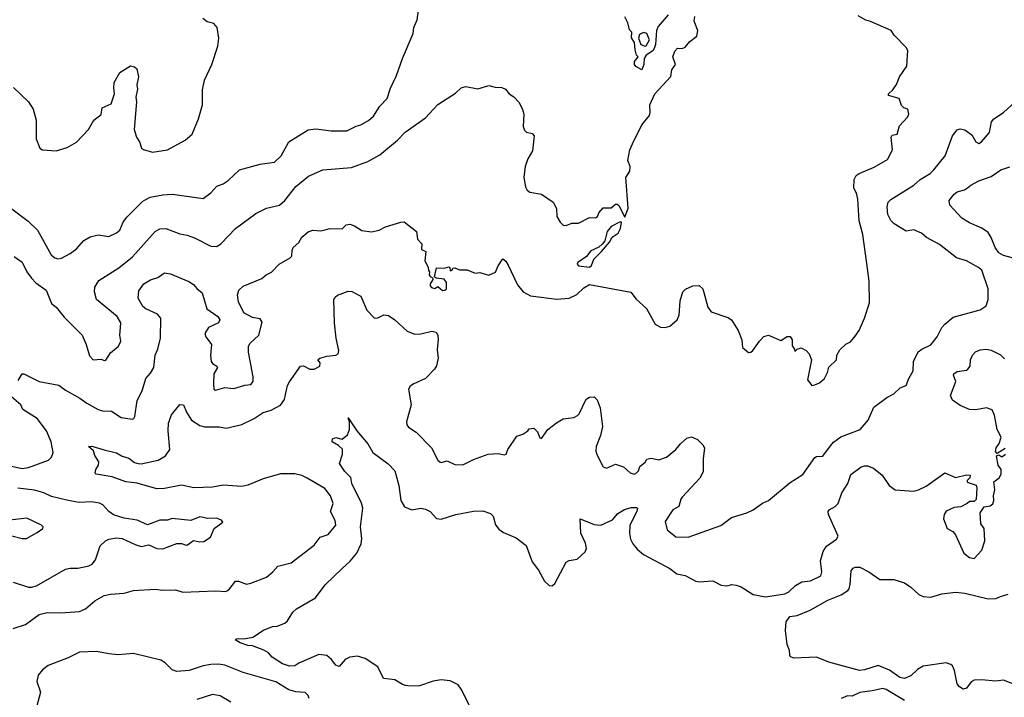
# Model space of a CAD drawing. Extents: x 1771496 to 1971148, y 471553 to 643630.
# Tile 86 of 256: x 1862558 to 1868930, y 510793 to 515175. Entities that reach past the tile are written whole.
import ezdxf

# ---------------------------------------------------------------- set-up
doc = ezdxf.new("R2010")
doc.units = 0

msp = doc.modelspace()

# ---------------------------------------------------------------- linework, layer by layer
at = {"layer": '0CON10XD'}
for points in [[(1862490, 513965), (1862612, 513872), (1862674.2, 513815), (1862762.5, 513655), (1862785, 513636), (1862805, 513629.2), (1862827.9, 513632.1), (1862885, 513664), (1862925, 513694.2), (1862973.8, 513746.2), (1863015, 513770.8), (1863065, 513784), (1863135, 513774), (1863185, 513795.8), (1863205.6, 513815), (1863228.1, 513865), (1863252.6, 513897.4), (1863355, 514001.9), (1863402.9, 514027.1), (1863485, 514042.5), (1863546.4, 514046.4), (1863745, 514018), (1863796.2, 514055), (1863835, 514098), (1863875, 514114), (1863906.7, 514135), (1863980, 514205), (1864115, 514240.6), (1864206.2, 514253.8), (1864250.6, 514295), (1864300, 514385), (1864425, 514463.3), (1864475, 514470.4), (1864574.4, 514455.6), (1864675, 514457.1), (1864735, 514487.5), (1864765, 514494.2), (1864815, 514524.2), (1864847.8, 514552.2), (1864888.9, 514615), (1864936.9, 514665), (1864957, 514733), (1864997.1, 514815), (1865035.7, 514925), (1865104, 515085), (1865110, 515125), (1865130, 515175), (1865140, 515235)], [(1862522.7, 513642.7), (1862575, 513606.9), (1862604.7, 513545), (1862633.8, 513503.8), (1862663, 513473), (1862728.8, 513425), (1862765, 513339.2), (1862795, 513315.8), (1862845, 513252), (1862962.5, 513135), (1862988.1, 513075), (1863010.2, 513000.2), (1863034.4, 512974.4), (1863085, 512979.2), (1863105, 512970.8), (1863115, 512974), (1863145, 513020), (1863197.3, 513062.7), (1863213.5, 513095), (1863205.8, 513135), (1863210.3, 513185), (1863212.1, 513215), (1863188.2, 513255), (1863055.7, 513365), (1863043.3, 513415), (1863043.9, 513446.1), (1863071.4, 513488.6), (1863199.5, 513570.5), (1863288.1, 513641.9), (1863435.8, 513805), (1863465, 513821.9), (1863505, 513825.6), (1863595, 513791.1), (1863642.6, 513782.6), (1863690, 513765), (1863795, 513710.8), (1863835, 513709.2), (1863862.1, 513727.9), (1863954.5, 513825.5), (1864087.4, 513922.6), (1864155, 513956), (1864240, 513975), (1864275, 514005.8), (1864345, 514095.8), (1864427.3, 514162.7), (1864520, 514205), (1864705, 514219.4), (1864811.9, 514258.1), (1864888.7, 514301.3), (1865004.3, 514395), (1865053, 514447), (1865185, 514541.2), (1865265, 514626), (1865378.9, 514701.1), (1865415, 514735.6), (1865445, 514742.7), (1865522.3, 514727.7), (1865595, 514750.6), (1865635, 514738.6), (1865677.7, 514737.7), (1865702.5, 514725), (1865726.2, 514696.2), (1865757, 514677), (1865790.7, 514640.7), (1865811.2, 514595), (1865820, 514565), (1865817.5, 514485), (1865825, 514460), (1865838.3, 514448.3), (1865875, 514440), (1865886.7, 514425), (1865876.4, 514326.4), (1865845.7, 514275), (1865828.9, 514225), (1865820, 514155), (1865832, 514095), (1865843.1, 514073.1), (1865860.3, 514060.3), (1865935, 514046.7), (1866010, 513995), (1866031.2, 513955), (1866035, 513902.5), (1866056.7, 513865), (1866075, 513846.7), (1866095, 513843.8), (1866131.7, 513858.3), (1866175, 513858.8), (1866245, 513896.2), (1866285, 513893.8), (1866297.3, 513902.7), (1866305.8, 513925), (1866335, 513958), (1866385, 513957.5), (1866415, 513982.5), (1866425, 513982.5), (1866435, 513972.5), (1866475, 513897.5), (1866495.5, 513955.5), (1866480, 514155), (1866506, 514195), (1866508.6, 514225), (1866493.8, 514265), (1866505.8, 514334.2), (1866525, 514372.5), (1866584.5, 514495.5), (1866634.3, 514555), (1866638.9, 514575), (1866635.8, 514625), (1866668.8, 514695), (1866773.1, 514806.9), (1866778.5, 514851.5), (1866802.2, 514885), (1866785.5, 514935), (1866798.9, 514971.1), (1866815, 514991.2), (1866845, 514990), (1866865, 514998), (1866895.6, 515035), (1866940.4, 515069.6), (1866946, 515106), (1866923.3, 515165), (1866927, 515197)], [(1866755, 515207.5), (1866689.3, 515130.7), (1866680, 515105), (1866672.5, 515015), (1866665, 514990), (1866656.4, 514973.6), (1866613.6, 514946.4), (1866600, 514925), (1866596.7, 514885), (1866585, 514850), (1866545, 514872.5), (1866537.5, 514885), (1866537.5, 514905), (1866560, 514935), (1866550, 514945), (1866540.7, 514980.7), (1866537, 515027), (1866518.3, 515058.3), (1866520, 515095), (1866505, 515110), (1866493.3, 515155), (1866473.6, 515193.6)], [(1868065, 515163.8), (1868035, 515171.2), (1867985, 515200)], [(1862517.6, 514737.6), (1862614.2, 514645), (1862645, 514596.2), (1862664.2, 514525.8), (1862664.2, 514405), (1862687.5, 514345), (1862705, 514333.3), (1862795, 514326.7), (1862865, 514348.8), (1862925, 514383.3), (1863002.5, 514465), (1863037.5, 514525), (1863085, 514562.5), (1863092.5, 514605), (1863149.3, 514630.7), (1863172.5, 514695), (1863166.7, 514735), (1863170, 514770), (1863207, 514833), (1863275, 514876.2), (1863300.7, 514870.7), (1863316.7, 514856.7), (1863326.2, 514805), (1863316.7, 514755), (1863321.2, 514725), (1863310, 514675), (1863313.8, 514645), (1863298.8, 514465), (1863313.8, 514415), (1863333.8, 514385), (1863347.5, 514345), (1863360, 514335), (1863418.3, 514318.3), (1863515, 514334), (1863630, 514395), (1863674, 514435), (1863716, 514535), (1863741.2, 514625), (1863741.7, 514721.7), (1863754.2, 514785), (1863802, 514885), (1863841.2, 515005), (1863846.7, 515055), (1863836.2, 515125), (1863815, 515151.2), (1863772.3, 515162.3), (1863743.3, 515183.3)], [(1862548, 512842), (1862575, 512885.6), (1862585, 512885.6), (1862685, 512835.5), (1862811.1, 512811.1), (1862855, 512778.6), (1862948.3, 512728.3), (1862993.3, 512695), (1863065, 512654.4), (1863095, 512644.4), (1863152.7, 512642.7), (1863215, 512601.4), (1863288.3, 512591.7), (1863297.5, 512595), (1863302.3, 512607.7), (1863317.9, 512712.1), (1863350, 512775), (1863374, 512855), (1863405, 512890), (1863425.6, 512925), (1863434.6, 513005.4), (1863451.9, 513045), (1863469.5, 513115), (1863471.4, 513245), (1863450.2, 513270.2), (1863374.1, 513304.1), (1863355, 513319.2), (1863325.6, 513375), (1863328.9, 513421.1), (1863362.6, 513467.4), (1863405, 513492.7), (1863451.3, 513508.7), (1863495, 513537.5), (1863535, 513532.5), (1863652.6, 513482.6), (1863683.1, 513463.1), (1863705.6, 513435.6), (1863738.7, 513408.7), (1863769.2, 513305), (1863841.2, 513255), (1863852.9, 513235), (1863844.4, 513215), (1863780, 513185), (1863755.5, 513145), (1863763.1, 513125), (1863798.6, 513075), (1863792.2, 513005), (1863796.9, 512965), (1863805, 512950.8), (1863833.3, 512935), (1863838.8, 512925), (1863814.4, 512885), (1863812.1, 512822.1), (1863814.2, 512785), (1863825, 512778.8), (1863885, 512796.7), (1863945, 512789.5), (1864015, 512811.2), (1864053.3, 512816.7), (1864068.1, 512835), (1864068.6, 512865), (1864038, 513025), (1864039.3, 513060.7), (1864048.3, 513081.7), (1864106.7, 513135), (1864128.3, 513218.3), (1864115, 513240), (1864065, 513248.8), (1864009.5, 513279.5), (1863975, 513350), (1863968.8, 513395), (1863976, 513425), (1864005, 513452.5), (1864125, 513502), (1864154.2, 513525.8), (1864187.9, 513542.1), (1864237.5, 513595), (1864309.2, 513635), (1864320, 513645), (1864321.4, 513685), (1864329.1, 513700.9), (1864365.5, 513734.5), (1864385, 513768.8), (1864425, 513804), (1864455, 513814.2), (1864505, 513810.6), (1864535, 513815.8), (1864565, 513824.4), (1864645, 513821.9), (1864671.7, 513848.3), (1864695, 513852), (1864725, 513842.5), (1864772.7, 513812.7), (1864835.8, 513804.2), (1864885.6, 513814.4), (1864925, 513835.8), (1865025, 513866.7), (1865047, 513867), (1865126.2, 513805), (1865133.3, 513755), (1865161.2, 513725), (1865158.3, 513688.3), (1865187.5, 513675), (1865180, 513615), (1865202.5, 513575), (1865203.6, 513553.6), (1865210, 513545), (1865207.5, 513525), (1865213.6, 513513.6), (1865230, 513505), (1865232.5, 513495), (1865214.2, 513465.8), (1865214.4, 513454.4), (1865223.5, 513443.5), (1865245, 513436.2), (1865265, 513450), (1865295, 513423.3), (1865310, 513425), (1865320, 513435), (1865320, 513475), (1865305, 513496.2), (1865253.3, 513503.3), (1865242.5, 513512.5), (1865255, 513570), (1865305, 513567.5), (1865335, 513577.5), (1865341.7, 513571.7), (1865345, 513550), (1865357.5, 513555), (1865361.7, 513568.3), (1865375, 513570), (1865405, 513557.5), (1865455, 513557.5), (1865505, 513536.7), (1865535, 513540), (1865595, 513522.5), (1865637.7, 513542.3), (1865655, 513582.5), (1865685, 513627.5), (1865705, 513612.5), (1865718.6, 513588.6), (1865779.7, 513459.7), (1865815.7, 513415.7), (1865865, 513388.8), (1866035, 513368.1), (1866115, 513373.1), (1866163.2, 513396.8), (1866209.7, 513440.3), (1866245, 513462), (1866513.6, 513413.6), (1866548.3, 513368.3), (1866615, 513306.7), (1866671.2, 513205), (1866705.9, 513185.9), (1866735, 513184), (1866765, 513192.5), (1866814.2, 513235), (1866825.6, 513265), (1866832.3, 513357.7), (1866848.8, 513415), (1866867.3, 513432.7), (1866915, 513453.8), (1866955, 513456.7), (1866980, 513435), (1867012.5, 513315), (1867032.5, 513285), (1867141.7, 513248.3), (1867163.9, 513233.9), (1867208.8, 513165), (1867231.2, 513105), (1867236.7, 513055), (1867275, 513023.3), (1867290, 513025), (1867303.9, 513036.1), (1867345, 513096.7), (1867375, 513126.2), (1867405, 513133.8), (1867485, 513100), (1867525, 513126.2), (1867545, 513126.7), (1867557.5, 513105), (1867558, 513065), (1867572.5, 513045), (1867575, 513030), (1867590, 513045), (1867615, 513052.5), (1867647.5, 513035), (1867667.5, 513015), (1867682.5, 512975), (1867656.2, 512845), (1867685, 512810), (1867705, 512813.3), (1867735, 512826.7), (1867766.1, 512853.9), (1867786.2, 512893.8), (1867795, 512927.5), (1867843.3, 512975), (1867847.5, 513005), (1867865, 513040), (1867905, 513077.5), (1867935, 513092.5), (1867965, 513127.5), (1867991.2, 513165), (1868026.2, 513245), (1868058, 513345), (1868056, 513485), (1868040.8, 513599.2), (1868014.3, 513785.7), (1867990.5, 513875), (1867983.1, 514015), (1867973.2, 514053.2), (1867955.7, 514085), (1867957.7, 514142.3), (1867972.3, 514167.7), (1867990, 514180), (1868088.9, 514221.1), (1868175, 514270), (1868205.8, 514334.2), (1868197.5, 514415), (1868205, 514427.5), (1868237.5, 514435), (1868251.7, 514488.3), (1868303.3, 514545), (1868313.3, 514565), (1868306.4, 514596.4), (1868280, 514605), (1868265, 514620), (1868250, 514665), (1868180, 514685), (1868180, 514695), (1868209.3, 514720.7), (1868233.6, 514756.4), (1868252.5, 514805), (1868300, 514875), (1868306.7, 514975), (1868295.9, 514995.9), (1868217.5, 515075), (1868197.5, 515105), (1868065, 515163.8)], [(1866605, 515003.3), (1866613, 515007), (1866633.3, 515045), (1866616.7, 515085), (1866595, 515093.3), (1866570, 515080), (1866562.5, 515055), (1866577.5, 515015), (1866605, 515003.3)], [(1863105, 512394.2), (1863185, 512374), (1863222.3, 512352.3), (1863265, 512339.4), (1863302.1, 512312.1), (1863325.7, 512305.7), (1863345, 512302.5), (1863455, 512326.5), (1863501.9, 512355), (1863528.9, 512395), (1863520, 512515), (1863522.2, 512565), (1863540.9, 512619.1), (1863594.7, 512685.3), (1863618.9, 512685), (1863637.8, 512637.8), (1863670, 512585), (1863725, 512551.1), (1863755, 512541.5), (1863852.1, 512542.1), (1863895, 512532.9), (1863995, 512556.9), (1864074.6, 512595.4), (1864133.8, 512635), (1864185, 512649.1), (1864245, 512682.2), (1864272.1, 512717.9), (1864291.4, 512808.6), (1864305, 512832.5), (1864375, 512934), (1864395, 512937.5), (1864435, 512915.7), (1864465, 512915.7), (1864500, 512935), (1864502, 512955), (1864487.5, 512975), (1864500, 512985), (1864545, 512998.8), (1864605, 513004.5), (1864619.2, 513015), (1864624.2, 513035), (1864605.9, 513115.9), (1864596, 513215), (1864591.8, 513365), (1864599.4, 513380.6), (1864615, 513393.3), (1864685, 513419.5), (1864707.6, 513417.6), (1864765, 513386.7), (1864805, 513296.2), (1864855, 513245.7), (1864875, 513247.1), (1864915, 513267.1), (1864945, 513261.4), (1864985, 513234.3), (1865065, 513160), (1865115, 513142.2), (1865155, 513142.9), (1865225, 513160), (1865253.6, 513153.6), (1865263.8, 513135), (1865266.6, 513106.6), (1865260.3, 513040.3), (1865265.8, 512985), (1865255, 512936.7), (1865242.9, 512915), (1865185, 512854.3), (1865109.1, 512820.9), (1865085.8, 512804.2), (1865073.8, 512785), (1865092.5, 512685), (1865060.8, 512575), (1865064.2, 512555), (1865075, 512538.8), (1865125, 512508), (1865222.9, 512405), (1865265, 512326.7), (1865277.5, 512315), (1865285, 512311.2), (1865325, 512321.2), (1865375, 512298), (1865425, 512296.2), (1865495, 512331.2), (1865590, 512365), (1865655, 512368.8), (1865695, 512360), (1865706.2, 512365), (1865718, 512395), (1865775, 512481.2), (1865815, 512493.8), (1865847.5, 512515), (1865855, 512530), (1865885, 512532.5), (1865908.8, 512508.8), (1865925, 512470), (1865935, 512467.5), (1865975.5, 512524.5), (1866033.1, 512566.9), (1866075, 512594.3), (1866145, 512603.3), (1866167.5, 512615), (1866178.6, 512625), (1866225, 512721.2), (1866245, 512734), (1866275, 512736), (1866296.4, 512716.4), (1866315.6, 512665), (1866330, 512545), (1866317.8, 512485), (1866290, 512415), (1866287.5, 512385), (1866293.2, 512363.2), (1866335, 512283.3), (1866356.1, 512273.9), (1866415, 512300), (1866465, 512282.5), (1866510, 512245), (1866535, 512236.7), (1866545, 512240), (1866563.6, 512256.4), (1866572.5, 512285), (1866605, 512312.5), (1866617.7, 512332.3), (1866645, 512338.8), (1866695, 512327.5), (1866745, 512346.7), (1866805, 512395.7), (1866835, 512432.9), (1866875, 512468.6), (1866905, 512477.8), (1866945, 512460), (1866979.4, 512425), (1866990, 512405), (1866981.9, 512335), (1866981.7, 512251.7), (1866959.4, 512210.6), (1866845, 512087.5), (1866836.2, 512073.8), (1866825, 512026), (1866785, 512004), (1866735, 511930), (1866748, 511875), (1866805, 511830), (1866885, 511827.8), (1867095, 511904.4), (1867165, 511956.2), (1867265, 511986), (1867305, 512006), (1867365, 512048), (1867405, 512066), (1867545, 512182.9), (1867626, 512234), (1867705, 512342.5), (1867715, 512349.2), (1867755, 512352.5), (1867805, 512418.6), (1867825, 512442.9), (1867872.7, 512477.3), (1867998, 512525), (1868050, 512585), (1868085, 512668.8), (1868169.1, 512730.9), (1868215.5, 512754.5), (1868256.8, 512793.2), (1868295, 512810), (1868312, 512855), (1868340.6, 512905), (1868342.9, 512965), (1868373.6, 513026.4), (1868395.5, 513044.5), (1868455, 513072.9), (1868495.9, 513124.1), (1868525.8, 513185), (1868544.6, 513205.4), (1868598.3, 513251.7), (1868775, 513298.8), (1868812.2, 513325), (1868825.8, 513365), (1868825.7, 513435), (1868784.3, 513555), (1868763.3, 513573.3), (1868685, 513616), (1868620, 513635), (1868511.7, 513721.7), (1868427.3, 513767.3), (1868394.2, 513794.2), (1868345, 513815.6), (1868295, 513807.1), (1868218, 513855), (1868197, 513877), (1868175.7, 513915), (1868172.5, 513965), (1868179.4, 513995), (1868195, 514012.9), (1868344.5, 514105.5), (1868385, 514141.4), (1868449.8, 514180.2), (1868475, 514204.2), (1868546.9, 514295), (1868595.7, 514425), (1868625, 514462), (1868645, 514468.8), (1868675, 514463.3), (1868720.9, 514430.9), (1868745, 514384.2), (1868765, 514374.5), (1868782.5, 514385), (1868834.2, 514445.8), (1868848, 514515), (1868862, 514535), (1868925.4, 514574.6), (1869000, 514645)], [(1869045, 513618.2), (1868925, 513650.3), (1868895, 513667.8), (1868871.3, 513701.3), (1868845, 513766.9), (1868825, 513797.9), (1868785, 513827.5), (1868705, 513861.5), (1868655, 513891.2), (1868578, 513975), (1868574.2, 514005), (1868605, 514047.1), (1868625, 514061.4), (1868672.5, 514075), (1868693, 514087), (1868713.8, 514105), (1868765, 514132.5), (1868845, 514160.6), (1868908.8, 514205), (1868965, 514223.8)], [(1866245, 513574.6), (1866258.5, 513585), (1866273, 513627), (1866324.3, 513675), (1866375, 513736.2), (1866391.5, 513768.5), (1866431.5, 513795), (1866445.6, 513825), (1866452.5, 513865), (1866445, 513868), (1866385, 513838.1), (1866360, 513805), (1866344.3, 513745), (1866327.4, 513722.6), (1866305.4, 513704.6), (1866255, 513680.5), (1866226.2, 513643.8), (1866170.5, 513605), (1866166.9, 513595), (1866175, 513582.5), (1866245, 513574.6)], [(1868935, 512402.5), (1868885, 512370), (1868873, 512383), (1868876.7, 512405), (1868896, 512435), (1868910, 512475), (1868883.8, 512525), (1868866.5, 512616.5), (1868852.1, 512652.1), (1868815, 512664.4), (1868745, 512652.2), (1868705, 512653.5), (1868645, 512679.5), (1868594.2, 512714.2), (1868582.9, 512745), (1868616.5, 512835), (1868600.6, 512875), (1868604.3, 512885), (1868625, 512900.8), (1868685, 512907.5), (1868695, 512914.2), (1868708.8, 512935), (1868712.2, 512975), (1868723.9, 513006.1), (1868743.1, 513026.9), (1868775, 513040), (1868815, 513043.3), (1868845, 513036.7), (1868905, 513007.5), (1868932.1, 512982.1)], [(1862505, 512288.1), (1862575, 512272.9), (1862615, 512278.1), (1862743.6, 512326.4), (1862763.6, 512346.4), (1862775.6, 512375), (1862762.9, 512445), (1862731.2, 512515), (1862672.3, 512595), (1862578.8, 512655), (1862565.6, 512685), (1862475, 512760.9)], [(1865486, 510705), (1865415.7, 510845), (1865395, 510874.2), (1865345, 510898.9), (1865285, 510906.2), (1865235, 510897.3), (1865145, 510867.5), (1865085, 510863.8), (1865055, 510868.5), (1865034.7, 510874.7), (1864985, 510906.4), (1864913.3, 510915), (1864875, 510990), (1864795, 511042.9), (1864745, 511057.5), (1864695, 511052), (1864665, 511036.7), (1864625, 510991.2), (1864605, 511000), (1864577, 511037), (1864545, 511063.8), (1864495, 511069.2), (1864365, 511013.3), (1864338, 510995), (1864305, 510994.1), (1864258.6, 511008.6), (1864191.7, 511051.7), (1864169.2, 511079.2), (1864137.5, 511097.5), (1864065, 511124.6), (1864035, 511127.9), (1863985, 511144.7), (1863952, 511165), (1863965, 511172.5), (1864009.6, 511170.4), (1864068, 511182), (1864135, 511225.8), (1864195, 511250), (1864225, 511252), (1864275, 511271.2), (1864292.2, 511287.8), (1864326.6, 511343.4), (1864350, 511365), (1864472.5, 511435), (1864535, 511519.2), (1864645.8, 511625), (1864696.7, 511673.3), (1864739.4, 511725), (1864767.1, 511785), (1864771.9, 511818.1), (1864762.9, 511895), (1864778.8, 512015), (1864769.2, 512049.2), (1864708.6, 512175), (1864701.2, 512215), (1864663.2, 512253.2), (1864627.5, 512305), (1864647.5, 512365), (1864646.8, 512396.8), (1864621.7, 512421.7), (1864581.2, 512445), (1864583.3, 512465), (1864605, 512473.3), (1864645, 512462.5), (1864678.8, 512491.2), (1864692, 512525), (1864692.5, 512575), (1864685, 512600), (1864740.8, 512515), (1864811.7, 512431.7), (1864844, 512375), (1864941.9, 512301.9), (1864985, 512257.5), (1865012.1, 512162.1), (1865024.4, 512065), (1865049.2, 512025), (1865095, 512004.4), (1865155, 512015.6), (1865185, 512010), (1865213.8, 511995), (1865255, 511949.4), (1865285, 511945.6), (1865380, 511975), (1865495, 511995.5), (1865555, 511998.9), (1865605, 511980.8), (1865623.4, 511963.4), (1865638.1, 511908.1), (1865659.8, 511879.8), (1865689.1, 511859.1), (1865771.2, 511825), (1865835, 511773.3), (1865875, 511668.8), (1865915.8, 511615), (1865954.5, 511544.5), (1865985, 511516.2), (1866005, 511513.8), (1866021.7, 511528.3), (1866095, 511667.5), (1866113.6, 511676.4), (1866166.7, 511685), (1866217.4, 511732.6), (1866226.7, 511755), (1866219.5, 511789.5), (1866190.6, 511855), (1866185, 511947.5), (1866275, 511909.2), (1866320, 511905), (1866395, 511939.6), (1866429.6, 511980.4), (1866471.9, 512008.1), (1866515, 512020.4), (1866550.7, 512020.7), (1866556.7, 512015), (1866552.9, 511995), (1866507.5, 511905), (1866504.6, 511854.6), (1866512.2, 511815), (1866526.9, 511785), (1866555, 511751.4), (1866596.2, 511716.2), (1866765, 511625.7), (1866811.7, 511591.7), (1866865, 511580), (1866935, 511544.3), (1866955, 511540), (1867045, 511545.7), (1867098.3, 511518.3), (1867135, 511514.4), (1867167.7, 511522.3), (1867195, 511518.6), (1867226.4, 511506.4), (1867305, 511456.4), (1867385, 511442.1), (1867508.9, 511461.1), (1867535, 511474.5), (1867579.2, 511515), (1867619.8, 511540.2), (1867675, 511546.9), (1867742.4, 511577.6), (1867748.9, 511605), (1867740.6, 511675), (1867757.1, 511735), (1867780.2, 511769.8), (1867845, 511816.2), (1867856, 511835), (1867791.8, 511975), (1867790, 511995), (1867796, 512005), (1867835, 512026.9), (1867854.6, 512045.4), (1867877.8, 512115), (1867917.1, 512175), (1867936.9, 512233.1), (1868005, 512282.5), (1868025, 512290), (1868045, 512289.4), (1868084, 512275), (1868139.4, 512229.4), (1868185, 512162), (1868225, 512133.8), (1868343.8, 512126.2), (1868375, 512133.8), (1868425, 512158.8), (1868545, 512243.3), (1868615, 512214.2), (1868685, 512232.5), (1868708.3, 512228.3), (1868707, 512213), (1868690, 512195), (1868690, 512185), (1868747.5, 512165), (1868753.3, 512145), (1868748.3, 512071.7), (1868735, 512060), (1868705, 512060), (1868690, 512045), (1868650, 512025), (1868605, 512020), (1868555, 511997.5), (1868541.2, 511975), (1868536.4, 511946.4), (1868560, 511885), (1868597.5, 511865), (1868613.6, 511843.6), (1868667.5, 511725), (1868705, 511696.7), (1868735, 511691.2), (1868783.8, 511745), (1868803.3, 511805), (1868800, 511885), (1868777.5, 511915), (1868773.6, 511986.4), (1868800, 512025), (1868838.8, 512031.2), (1868855, 512043.3), (1868862.5, 512065), (1868860, 512095), (1868868, 512135), (1868863, 512187), (1868897, 512213), (1868910, 512235), (1868909.2, 512265), (1868890, 512295), (1868880, 512355), (1868895, 512360), (1868915, 512347.5), (1868937.5, 512365)], [(1862515, 511237.1), (1862595, 511262.9), (1862685, 511328.6), (1862735, 511340), (1862825, 511338.8), (1862945, 511347.8), (1862983.8, 511365), (1863045, 511416.9), (1863105, 511450.6), (1863145, 511460), (1863234.3, 511465.7), (1863295, 511484.2), (1863435, 511491.4), (1863485, 511485.6), (1863567, 511487), (1863615, 511473.3), (1863825, 511481.4), (1863893.2, 511476.8), (1863912.6, 511487.4), (1863955, 511543.8), (1863975, 511544), (1864025, 511524), (1864055, 511530), (1864155, 511570), (1864196.6, 511603.4), (1864228.8, 511641.2), (1864315, 511662.5), (1864465, 511775.8), (1864502.1, 511827.9), (1864554, 511845), (1864603.6, 511906.4), (1864600, 511935), (1864570, 511995), (1864586.4, 512045), (1864570, 512095), (1864532.6, 512142.6), (1864418.9, 512208.9), (1864385, 512226.5), (1864338.6, 512238.6), (1864245, 512238.5), (1864134.6, 512205.4), (1864035.4, 512164.6), (1863995, 512155.7), (1863875.6, 512165.6), (1863805, 512152.7), (1863685, 512148.2), (1863605, 512165.5), (1863496.1, 512143.9), (1863445, 512141.8), (1863317.6, 512177.6), (1863245, 512186.9), (1863157.6, 512217.6), (1863053.3, 512235), (1863046.2, 512245), (1863050, 512265), (1863068, 512295), (1863070, 512315), (1863045, 512357.5), (1863036.2, 512386.2), (1863003.3, 512415), (1863025, 512417.5), (1863105, 512394.2)], [(1862515, 511538.1), (1862614.6, 511504.6), (1862635, 511504.5), (1862666, 511514), (1862855, 511620.8), (1862885, 511627.5), (1862935, 511626.9), (1863005, 511642.5), (1863026.4, 511653.6), (1863048.3, 511681.7), (1863078.3, 511771.7), (1863113.8, 511805), (1863135, 511815.7), (1863185, 511824.3), (1863220.3, 511820.3), (1863305, 511780.8), (1863345, 511767.1), (1863395, 511777.7), (1863445, 511755.6), (1863485, 511753.1), (1863575, 511786.4), (1863605, 511788.1), (1863635, 511776.9), (1863645, 511779.4), (1863683, 511807), (1863725, 511797.2), (1863750.6, 511799.4), (1863792.6, 511827.4), (1863816.1, 511883.9), (1863873.3, 511925), (1863865, 511938.8), (1863832.1, 511952.1), (1863775, 511949.5), (1863725, 511960), (1863665.5, 511935.5), (1863545, 511948.1), (1863515, 511938.1), (1863465, 511938.9), (1863385, 511908.6), (1863318, 511938), (1863235, 511951.8), (1863165, 511973.6), (1863134.4, 511995), (1863096.4, 512036.4), (1863075, 512047.3), (1863023.4, 512056.6), (1862942.6, 512052.6), (1862872.5, 512065), (1862765, 512091.8), (1862715.3, 512115.3), (1862655, 512131.8), (1862545.5, 512145.5)], [(1862507, 511837), (1862575, 511818.6), (1862601.2, 511818.8), (1862671.7, 511858.3), (1862707.5, 511885), (1862710, 511895), (1862700, 511905), (1862605, 511951.9), (1862475, 511935.6)], [(1868985, 510880), (1868925, 510902.5), (1868873.8, 510896.2), (1868785, 510906.4), (1868735, 510902.9), (1868715, 510892.5), (1868685, 510850.8), (1868665, 510846), (1868639.7, 510859.7), (1868625, 510880), (1868608.2, 510965), (1868596, 510996), (1868585, 511005.7), (1868555, 511014.5), (1868405, 510994.6), (1868368.6, 510971.4), (1868325, 510930.4), (1868285, 510914.7), (1868255, 510920.7), (1868187.5, 510967.5), (1868115, 510998.2), (1868025, 510969.3), (1867994, 510966), (1867795, 511020.8), (1867715, 511051.5), (1867570, 511045), (1867545.7, 511055), (1867541.5, 511065), (1867539.5, 511095), (1867524.6, 511134.6), (1867514.7, 511224.7), (1867518.6, 511281.4), (1867542, 511315), (1867589.2, 511320.8), (1867674.5, 511355.5), (1867788.5, 511421.5), (1867873.7, 511456.3), (1867916.9, 511483.1), (1867925.7, 511494.3), (1867932.4, 511525), (1867938.5, 511611.5), (1867951.5, 511628.5), (1867965.5, 511634.5), (1867995, 511634.3), (1868054.3, 511605), (1868125, 511554.4), (1868215, 511555.5), (1868285, 511532.9), (1868325, 511505.7), (1868377.4, 511457.4), (1868405.6, 511444.4), (1868455, 511440.5), (1868525, 511462.5), (1868615, 511473.6), (1868675, 511465.4), (1868825, 511430), (1868875, 511431.5), (1868906.4, 511443.6), (1868955, 511460.5)], [(1864431.8, 510785), (1864425.5, 510805), (1864405, 510824.4), (1864345, 510827.3), (1864300.5, 510840.5), (1864215, 510892.9), (1864005, 510953.5), (1863885, 510999.5), (1863845, 511006.4), (1863795.4, 511004.6), (1863744.6, 510995.4), (1863655, 510965.5), (1863575, 510960), (1863545, 510970.8), (1863499.2, 511015), (1863472, 511032), (1863295.6, 511075.6), (1863195, 511067.8), (1863135, 511072.7), (1863055, 511089.2), (1862945, 511085.4), (1862872, 511048), (1862742.3, 510997.7), (1862705, 510970.6), (1862677.8, 510935), (1862670, 510895), (1862692.5, 510825), (1862659.5, 510705)], [(1863925, 510760), (1863855, 510802.2), (1863805, 510811.1), (1863705, 510778.9)], [(1868285, 510771.8), (1868165, 510843.1), (1868145, 510848.9), (1868075, 510833.3), (1867995, 510824.4), (1867945, 510798.8), (1867915, 510802), (1867875, 510784)]]:
    msp.add_lwpolyline(points, dxfattribs=at)

doc.saveas('drawing.dxf')
